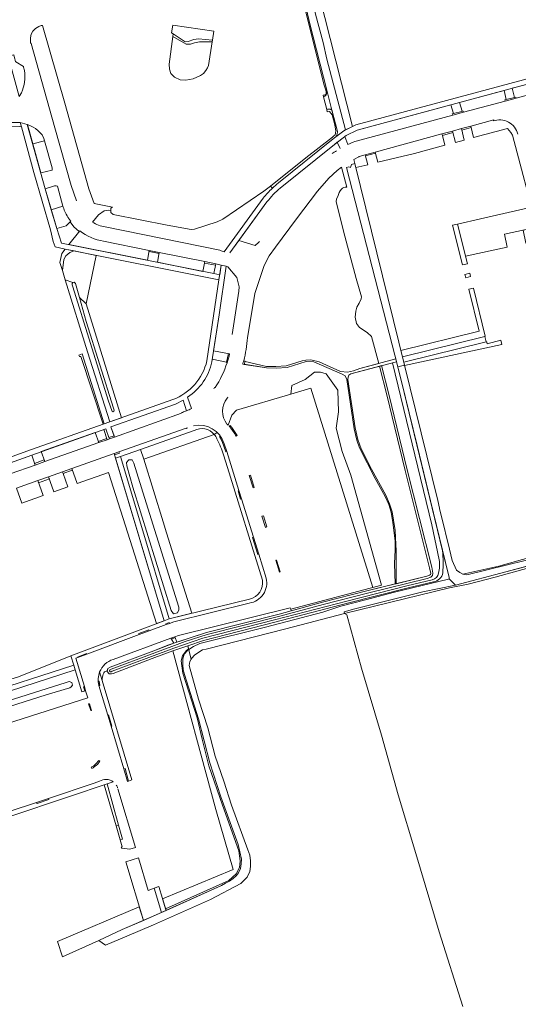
# Model space of a CAD drawing. Header units: metres. Extents: x 209813 to 223847, y 571801 to 587119.
# Tile 42 of 256: x 214078 to 214264, y 572835 to 573203. Entities that reach past the tile are written whole.
import ezdxf

# ---------------------------------------------------------------- set-up
doc = ezdxf.new("R2010")
doc.units = ezdxf.units.M
for name, color, linetype, lineweight in [('B-RO-GR-BEPLANTING_CULTUUR_BOSPLANTSOEN-GV', 8, 'Continuous', 0), ('B-RO-GR-BEPLANTING_CULTUUR_HEESTERS-GV', 8, 'Continuous', 0), ('B-RO-GR-BEPLANTING_CULTUUR_ROOS-GV', 8, 'Continuous', 0), ('B-RO-GR-BEPLANTING_CULTUUR_VASTE PLANTENVAK-GV', 8, 'Continuous', 0), ('B-RO-GR-GRAS-GV', 8, 'Continuous', 0), ('B-RO-GR-GROENVOORZIENING-GV', 8, 'Continuous', 0), ('B-RO-OG-TERREIN_CULTUURSCHEIDING-GV', 8, 'Continuous', 0), ('B-RO-OG-WEG-GV', 8, 'Continuous', 0), ('B-RO-VH-VERHARDING_HALFVERHARDING-GV', 8, 'Continuous', 0), ('B-RO-VH-VERHARDING_OPEN-GV', 8, 'Continuous', 0), ('B-RO-VH-VERHARDING_PUIN-GV', 8, 'Continuous', 0), ('B-RO-VH-VERHARDING_TEGEL-GV', 8, 'Continuous', 0)]:
    doc.layers.add(name, color=color, linetype=linetype, lineweight=lineweight)

msp = doc.modelspace()

# ---------------------------------------------------------------- linework, layer by layer
at = {"layer": 'B-RO-GR-BEPLANTING_CULTUUR_BOSPLANTSOEN-GV', "flags": 128}
for points in [[(214183.874, 573227.5), (214184.62, 573225.497), (214185.304, 573223.018), (214186.82, 573214.073), (214188.48, 573205.36), (214191.251, 573194.766), (214192.715, 573188.478), (214199.665, 573162.015), (214202.304, 573163.319), (214189.81, 573212.58), (214217.87, 573219.95), (214217.189, 573222.846), (214214.13, 573222.95), (214199.96, 573224.96)], [(214179.207, 573063.108), (214186.69, 573065.344), (214209.902, 572990.655), (214213.135, 572991.505), (214201.639, 573032.807), (214198.353, 573041.57), (214196.162, 573050.332), (214197.038, 573056.466), (214196.819, 573064.571), (214192.438, 573070.705), (214190.321, 573071.371), (214188.057, 573071.362), (214184.552, 573068.514), (214179.514, 573066.323)], [(214140.603, 572968.885), (214134.993, 572966.959), (214151.148, 572907.568), (214157.672, 572885.017), (214131.224, 572874.114), (214132.334, 572870.391), (214155.984, 572881.003), (214158.75, 572883.462), (214159.979, 572885.767), (214160.287, 572888.379), (214159.672, 572892.067), (214153.679, 572909.123), (214148.455, 572923.875), (214145.996, 572933.863), (214144.142, 572941.853), (214138.774, 572958.602), (214138.133, 572963.258), (214138.689, 572965.08), (214140.072, 572966.924), (214140.916, 572967.683)], [(214093.721, 572852.362), (214107.38, 572858.47), (214116.07, 572862.57), (214124.002, 572865.992), (214122.488, 572871.047), (214091.935, 572858.174)]]:
    msp.add_lwpolyline(points, close=True, dxfattribs=at)
for points in [[(214235.963, 573004.458), (214220.649, 573067.86), (214218.749, 573075.241), (214217.279, 573074.852), (214231.994, 573014.166), (214234.729, 573001.098)], [(214232.131, 572993.608), (214222.632, 572991.297), (214200.152, 572985.611), (214173.024, 572978.55), (214146.248, 572971.681), (214135.457, 572968.011), (214127.038, 572964.884), (214112.382, 572959.3), (214111.914, 572959.138), (214111.644, 572959.138), (214111.338, 572959.498), (214111.41, 572959.84), (214111.914, 572960.142), (214127.258, 572965.816), (214139.599, 572970.435), (214147.909, 572973.083), (214175.067, 572979.955), (214191.231, 572984.368), (214207.846, 572988.584), (214230.222, 572994.089), (214231.554, 572994.522), (214232.238, 572995.152), (214232.364, 572995.999), (214231.934, 572998.237), (214222.75, 573034.732), (214216.026, 573062.539), (214213.128, 573073.752), (214212.333, 573073.541), (214215.228, 573062.34), (214221.951, 573034.535), (214231.131, 572998.059), (214231.53, 572995.981), (214231.467, 572995.56), (214231.129, 572995.249), (214230.025, 572994.89), (214207.646, 572989.384), (214191.02, 572985.165), (214174.857, 572980.752), (214147.683, 572973.876), (214133.482, 572969.158), (214126.972, 572966.59), (214111.556, 572960.889), (214110.677, 572960.363), (214110.447, 572959.272), (214111.262, 572958.313), (214112.053, 572958.313), (214112.664, 572958.524), (214127.328, 572964.112), (214134.993, 572966.959)], [(214140.603, 572968.885), (214146.483, 572970.889), (214173.23, 572977.751), (214200.357, 572984.812), (214223.082, 572990.56), (214232.527, 572992.857)]]:
    msp.add_lwpolyline(points, dxfattribs=at)
at = {"layer": 'B-RO-GR-BEPLANTING_CULTUUR_BOSPLANTSOEN-GV'}
for points in [[(214234.729, 573001.098, -0.0956736), (214234.441, 572996.015)], [(214232.527, 572992.857, 0.354069), (214236.033, 572996.16)]]:
    msp.add_lwpolyline(points, format="xyb", dxfattribs=at)
msp.add_arc((214231.461, 572996.562), 3.029, 282.7771, 349.50426, dxfattribs=at)
at = {"layer": 'B-RO-GR-BEPLANTING_CULTUUR_HEESTERS-GV', "flags": 128}
for points in [[(214104.94, 573127.507), (214107.177, 573130.237), (214109.383, 573131.698), (214111.112, 573131.967), (214111.831, 573131.89), (214111.831, 573132.695), (214112.395, 573133.118), (214105.539, 573134.422), (214103.623, 573140.022), (214094.592, 573172.048), (214086.21, 573201.182), (214085.812, 573201.094), (214084.945, 573200.805), (214083.652, 573200.009), (214082.683, 573199.069), (214082.058, 573197.844), (214081.735, 573196.522), (214081.716, 573195.311), (214081.8, 573194.704)], [(214081.8, 573194.704), (214082.005, 573194.398), (214090.905, 573162.793), (214097.051, 573141.192), (214098.994, 573135.476)], [(214255.23, 573165.52), (214255.12, 573165.83), (214246.492, 573163.469), (214247.56, 573159.166), (214260.271, 573162.574), (214261.51, 573161.009), (214262.08, 573160.08), (214271.205, 573125.59), (214266.18, 573124.5), (214267.17, 573119.61), (214270.1, 573120.24)], [(214197.671, 573155.075), (214196.581, 573157.392), (214195.514, 573156.561), (214175.235, 573140.276)], [(214170.259, 573135.065), (214159.704, 573120.569)], [(214094.005, 573133.126), (214093.918, 573133.438), (214089.555, 573132.158), (214091.604, 573125.174), (214095.148, 573126.089), (214096.586, 573127.562)], [(214096.586, 573127.562), (214096.821, 573127.803)], [(214165.814, 573118.741), (214159.704, 573120.569), (214156.41, 573116.044)], [(214157.23, 573085.46), (214159.69, 573101.65), (214159.847, 573103.241), (214158.935, 573106.772), (214155.674, 573110.81), (214155.003, 573110.963), (214152.343, 573092.838), (214150.273, 573079.322), (214156.267, 573078.168)], [(214155.347, 573074.861), (214155.11, 573075.123), (214149.79, 573076.162), (214149.643, 573075.205)], [(214150.68, 573065.62), (214150.84, 573065.53)], [(214140.192, 573056.867), (214138.84, 573060.842), (214136.058, 573059.357), (214111.851, 573050.805), (214113.178, 573047.007), (214138.219, 573055.94), (214138.16, 573056.12), (214138.611, 573056.267)], [(214140.527, 573061.979), (214141.991, 573057.716)], [(214143.013, 573049.488), (214122.94, 573042.374), (214124.185, 573038.727), (214150.546, 573047.962)], [(214114.683, 572901.648), (214110.459, 572917.139), (214109.286, 572916.747), (214113.776, 572901.393)], [(214112.752, 572917.906), (214110.459, 572917.139)], [(214115.289, 572896.221), (214116.06, 572893.582), (214115.762, 572893.495), (214115.894, 572893.058), (214118.944, 572892.716), (214121.005, 572893.369), (214114.46, 572915.27)]]:
    msp.add_lwpolyline(points, dxfattribs=at)
for points in [[(214135.201, 573198.026), (214139.666, 573195.035), (214140.813, 573195.13), (214142.87, 573195.876), (214144.659, 573196.114), (214149.892, 573195.669), (214150.368, 573198.987), (214135.031, 573201.268), (214134.562, 573198.382)], [(214149.797, 573195.01), (214145.025, 573195.01), (214143.109, 573194.682), (214141.588, 573194.116), (214139.978, 573194.175), (214135.077, 573197.072), (214133.715, 573186.628), (214133.754, 573184.826), (214134.347, 573183.209), (214135.681, 573181.796), (214137.755, 573180.842), (214139.877, 573180.628), (214142.685, 573181.197), (214145.395, 573182.383), (214146.485, 573183.22), (214147.441, 573184.33), (214147.991, 573185.253), (214148.355, 573186.179)], [(214077.549, 573174.546), (214078.366, 573175.89), (214078.824, 573176.861), (214079.392, 573178.995), (214079.701, 573180.924), (214079.69, 573183.183), (214079.497, 573184.281), (214079.167, 573185.521), (214079.125, 573185.769), (214076.332, 573187.474), (214076.148, 573187.64), (214075.989, 573187.899), (214075.994, 573188.248), (214075.952, 573188.552), (214075.545, 573190.127), (214073.386, 573189.598)], [(214269.474, 573175.53), (214269.405, 573175.767), (214269.754, 573175.869), (214268.828, 573179.461), (214262.07, 573177.638), (214262.935, 573174.167), (214263.371, 573174.276), (214263.462, 573173.912)], [(214243.325, 573169.005), (214243.692, 573169.104), (214243.821, 573168.624), (214259.403, 573172.819), (214259.294, 573173.257), (214259.788, 573173.38), (214259.06, 573176.827), (214242.367, 573172.324)], [(214203.177, 573157.64), (214203.665, 573157.816), (214239.757, 573167.531), (214239.58, 573167.999), (214240.055, 573168.126), (214239.122, 573171.449), (214204.053, 573161.989), (214199.871, 573159.952), (214199.434, 573159.612), (214200.496, 573156.532), (214202.502, 573157.385)], [(214086.764, 573158.879), (214086.09, 573160.189), (214085.45, 573160.967), (214084.67, 573161.748), (214083.657, 573162.532), (214082.711, 573163.105), (214081.717, 573163.587), (214080.613, 573164.01), (214082.61, 573156.79), (214087.022, 573157.994)], [(214235.703, 573160.517), (214210.807, 573153.704), (214211.734, 573149.895), (214225.464, 573153.242), (214236.814, 573156.285), (214235.919, 573159.957)], [(214243.024, 573162.52), (214239.718, 573161.615), (214240.782, 573157.349), (214244.089, 573158.236)], [(214204.785, 573152.056), (214204.579, 573152), (214202.799, 573150.988), (214203.557, 573147.901), (214207.984, 573148.98), (214207.065, 573152.68)], [(214241.614, 573126.758), (214239.73, 573126.318), (214243.466, 573111.481), (214245.274, 573111.927)], [(214093.688, 573109.422), (214094.797, 573105.878), (214097.573, 573104.868), (214098.078, 573104.969), (214098.617, 573104.514), (214100.072, 573099.325), (214102.622, 573096.948), (214106.321, 573115.062), (214098.119, 573116.704), (214096.532, 573116.142), (214094.973, 573114.938), (214094.26, 573113.557)], [(214244.358, 573107.94), (214244.68, 573106.66), (214246.465, 573107.101), (214246.149, 573108.382)], [(214251.807, 573084.627), (214251.965, 573084.817), (214247.52, 573102.829), (214245.74, 573102.39), (214249.65, 573086.64), (214220.371, 573079.387), (214220.957, 573077)], [(214252.255, 573082.727), (214221.419, 573075.118), (214221.725, 573073.873), (214258.177, 573081.692), (214257.79, 573083.24), (214252.68, 573081.92), (214252.508, 573082.616), (214252.294, 573082.565)], [(214085.816, 573041.549), (214087.121, 573037.823), (214107.327, 573044.92), (214105.968, 573048.722)], [(214083.462, 573036.539), (214082.242, 573040.275), (214071.217, 573036.283), (214072.576, 573032.932), (214074.15, 573033.27)], [(214099.218, 573029.614), (214110.994, 573033.804), (214119.914, 573005.505), (214128.959, 572977.158), (214131.792, 572978.227), (214113.026, 573040.845), (214097.221, 573035.234)], [(214093.993, 573033.421), (214093.783, 573034.011), (214088.555, 573032.151), (214090.555, 573026.528), (214095.782, 573028.392)], [(214086.48, 573025.073), (214084.48, 573030.702), (214076.478, 573027.855), (214078.481, 573022.218)], [(214061.505, 572949.913), (214098.037, 572961.631), (214096.832, 572965.04), (214077.295, 572957.177), (214065.344, 572953.551), (214064.777, 572955.222)], [(214115.289, 572896.221), (214116.141, 572896.459), (214114.683, 572901.648), (214113.776, 572901.393)], [(214128.054, 572878.093), (214125.83, 572877.22), (214122.174, 572889.456), (214117.407, 572888.007), (214124.002, 572865.992), (214130.775, 572868.966)]]:
    msp.add_lwpolyline(points, close=True, dxfattribs=at)
at = {"layer": 'B-RO-GR-BEPLANTING_CULTUUR_HEESTERS-GV'}
for points in [[(214264.17, 573160.49, 0.4325927), (214254.886, 573165.41)], [(214194.68, 573153.162, -0.0131801), (214196.269, 573154.229)], [(214096.056, 573128.898, -0.0613031), (214094.005, 573133.126)], [(214096.821, 573127.803, -0.0168643), (214096.056, 573128.898)], [(214165.814, 573118.741, 0.0434513), (214167.527, 573120.306)], [(214149.643, 573075.205, -0.203282), (214140.527, 573061.979)], [(214150.84, 573065.53, 0.0672856), (214155.347, 573074.861)], [(214150.353, 573065.132, 0.0061378), (214150.68, 573065.62)], [(214138.611, 573056.267, 0.0177887), (214140.192, 573056.867)], [(214150.546, 573047.962, 0.3589342), (214143.013, 573049.488)], [(214114.364, 572915.626, 0.0649036), (214113.866, 572916.7)]]:
    msp.add_lwpolyline(points, format="xyb", dxfattribs=at)
at = {"layer": 'B-RO-GR-BEPLANTING_CULTUUR_ROOS-GV', "flags": 128}
msp.add_lwpolyline([(214174.552, 573142.276), (214194.369, 573158.18), (214195.973, 573159.397), (214196.506, 573160.394), (214196.604, 573161.462), (214194.52, 573169.513), (214194.057, 573169.753), (214193.569, 573169.807), (214193.24, 573169.812), (214192.94, 573169.794), (214192.627, 573169.627), (214192.835, 573168.808), (214193.663, 573168.946), (214194.644, 573167.738), (214195.636, 573163.928), (214196.034, 573161.538), (214195.767, 573160.205), (214195.194, 573159.684), (214194.837, 573159.293), (214184.819, 573151.64), (214171.52, 573141.017), (214172.278, 573140.2)], dxfattribs=at)
for points in [[(214085.619, 573145.909), (214089.847, 573146.971), (214089.873, 573147.157), (214089.882, 573147.877), (214087.022, 573157.994), (214082.61, 573156.79)], [(214091.817, 573140.952), (214091.432, 573141.053), (214090.781, 573141.087), (214087.247, 573140.023), (214089.555, 573132.158), (214093.918, 573133.438)], [(214111.115, 573046.801), (214109.979, 573050.149), (214109.162, 573049.858), (214110.432, 573046.027), (214111.275, 573046.328)]]:
    msp.add_lwpolyline(points, close=True, dxfattribs=at)
at = {"layer": 'B-RO-GR-BEPLANTING_CULTUUR_VASTE PLANTENVAK-GV', "flags": 128}
msp.add_lwpolyline([(214100.261, 573124.274), (214096.076, 573119.101), (214125.493, 573113.217), (214126.231, 573116.902), (214109.115, 573120.365)], dxfattribs=at)
at = {"layer": 'B-RO-GR-BEPLANTING_CULTUUR_VASTE PLANTENVAK-GV'}
msp.add_lwpolyline([(214109.115, 573120.365, -0.1280393), (214100.261, 573124.274)], format="xyb", dxfattribs=at)
at = {"layer": 'B-RO-GR-BEPLANTING_CULTUUR_VASTE PLANTENVAK-GV', "flags": 128}
for points in [[(214129.241, 573112.468), (214146.283, 573109.059), (214147.012, 573112.697), (214129.977, 573116.144)], [(214151.072, 573111.863), (214150.348, 573108.246), (214152.602, 573107.759), (214153.102, 573111.398)]]:
    msp.add_lwpolyline(points, close=True, dxfattribs=at)
at = {"layer": 'B-RO-GR-GRAS-GV', "flags": 128}
msp.add_lwpolyline([(214274.147, 572999.621), (214255.692, 572994.58), (214245.599, 572991.991), (214238.572, 572990.57), (214199.301, 572980.939), (214200.195, 572980.474), (214205.636, 572960.423), (214213.104, 572935.432), (214219.355, 572913.059), (214225.963, 572891.114), (214234.642, 572861.772), (214243.589, 572833.768)], dxfattribs=at)
at = {"layer": 'B-RO-GR-GROENVOORZIENING-GV', "flags": 128}
msp.add_lwpolyline([(214111.433, 573052.695), (214115.769, 573054.225), (214102.622, 573096.948), (214100.072, 573099.325), (214102.572, 573090.329), (214112.845, 573057.832), (214113.047, 573057.107), (214112.895, 573056.737), (214112.626, 573056.518), (214112.306, 573056.534), (214110.858, 573060.797), (214097.573, 573103.318), (214097.371, 573103.992), (214097.405, 573104.514), (214097.573, 573104.868), (214094.797, 573105.878), (214103.105, 573078.88)], close=True, dxfattribs=at)
msp.add_lwpolyline([(214272.568, 573000), (214259.6, 572996.52), (214240.87, 572991.54), (214228.58, 572989.03), (214218.07, 572986.38), (214203.15, 572982.65), (214199.125, 572981.594), (214199.301, 572980.939), (214238.572, 572990.57), (214245.599, 572991.991), (214255.692, 572994.58), (214274.147, 572999.621)], dxfattribs=at)
at = {"layer": 'B-RO-OG-TERREIN_CULTUURSCHEIDING-GV', "flags": 128}
for points in [[(214191.265, 573174.988), (214191.406, 573174.431), (214191.873, 573174.655), (214192.417, 573175.182), (214192.584, 573175.389), (214192.634, 573175.645), (214192.662, 573175.971), (214192.676, 573176.862), (214186.328, 573201.783), (214182.092, 573220.132), (214180.772, 573225.137), (214180.059, 573227.268), (214179.698, 573227.995), (214179.59, 573228.177), (214178.585, 573228.324), (214179.4, 573226.835), (214180.076, 573225.334), (214180.82, 573222.225), (214184.765, 573206.116), (214191.612, 573178.828), (214192.216, 573177.258), (214192.389, 573176.371), (214192.374, 573175.393), (214192.021, 573175.165)], [(214260.131, 573118.096), (214259.144, 573122.973), (214271.205, 573125.59), (214269.21, 573133.13), (214250.15, 573128.75), (214241.614, 573126.758), (214244.59, 573114.7)], [(214109.369, 573051.981), (214101.165, 573078.183), (214099.867, 573077.695), (214100.091, 573077.167), (214100.629, 573077.167), (214108.917, 573051.821)], [(214212.333, 573073.541), (214201.641, 573070.708), (214200.89, 573070.147), (214200.658, 573069.404), (214200.534, 573068.568), (214203.209, 573050.433), (214204.305, 573046.072), (214205.527, 573042.583), (214209.333, 573035.054), (214214.69, 573025.224), (214216.166, 573021.964), (214217.129, 573019.07), (214218.235, 573011.998), (214218.598, 573004.298), (214218.665, 572992.095), (214230.025, 572994.89), (214231.129, 572995.249), (214231.467, 572995.56), (214231.53, 572995.981), (214231.131, 572998.059), (214221.951, 573034.535), (214215.228, 573062.34)], [(214131.47, 573015.239), (214124.185, 573038.727), (214122.94, 573042.374), (214115.401, 573039.702), (214123.016, 573014.361), (214133.625, 572978.914), (214142.136, 572981.018), (214135.961, 573000.765), (214132.678, 573011.166)], [(214134.421, 572982.045), (214120.126, 573028.308), (214117.843, 573036.28), (214117.669, 573037.504), (214118.614, 573038.45), (214119.849, 573038.495), (214120.479, 573037.278), (214124.466, 573024.412), (214137.271, 572983.334), (214137.271, 572982.315), (214136.802, 572981.219), (214135.236, 572980.858)], [(214140.986, 572967.414), (214140.916, 572967.683), (214140.072, 572966.924), (214138.689, 572965.08), (214138.133, 572963.258), (214138.774, 572958.602), (214144.142, 572941.853), (214145.996, 572933.863), (214148.455, 572923.875), (214153.679, 572909.123), (214159.672, 572892.067), (214160.287, 572888.379), (214159.979, 572885.767), (214158.75, 572883.462), (214155.984, 572881.003), (214132.334, 572870.391), (214132.525, 572869.75), (214153.28, 572879.05), (214154.79, 572879.99), (214156.19, 572880.71), (214157.62, 572881.77), (214158.83, 572882.82), (214159.65, 572883.8), (214160.36, 572885.5), (214160.65, 572887.25), (214160.69, 572888.99), (214159.5, 572894.48), (214153.01, 572912.31), (214148.82, 572924.98), (214144.63, 572941.51), (214139.36, 572958.11), (214138.95, 572959.9), (214138.76, 572961.81), (214138.78, 572963.98), (214139.29, 572965.69), (214140.47, 572967.06)], [(214098.494, 572959.806), (214064.175, 572948.799), (214061.744, 572947.412), (214061.667, 572947.252), (214062.345, 572946.815), (214062.915, 572946.12), (214063.987, 572945.468), (214064.64, 572945.534), (214065.755, 572945.843), (214095.143, 572955.151), (214096.208, 572955.427), (214097.218, 572955.12), (214097.541, 572954.151), (214097.043, 572953.432), (214096.444, 572953.132), (214087.598, 572950.484), (214065.542, 572943.539), (214065.163, 572943.384), (214065.199, 572942.933), (214066.487, 572937.576), (214103.196, 572949.334), (214102.398, 572952.023), (214100.941, 572951.588)]]:
    msp.add_lwpolyline(points, close=True, dxfattribs=at)
for points in [[(214198.185, 573148.089), (214196.526, 573146.848), (214193.38, 573143.985), (214189.222, 573139.051), (214181.363, 573128.716), (214173.4, 573118.16), (214171.11, 573114.854), (214169.156, 573111.24), (214165.69, 573100.75), (214163, 573084.21)], [(214200.149, 573140.56), (214198.185, 573148.089)], [(214172.278, 573140.2), (214171.52, 573141.017), (214169.103, 573139.087), (214153.766, 573128.554), (214151.634, 573127.574), (214143.175, 573124.815), (214141.886, 573124.747), (214132.863, 573126.426), (214112.715, 573130.299), (214111.831, 573131.085), (214111.831, 573131.89), (214111.112, 573131.967), (214109.383, 573131.698), (214107.177, 573130.237), (214104.94, 573127.507)], [(214154.266, 573116.427), (214168.855, 573136.49)], [(214161.547, 573075.593), (214162.111, 573075.309), (214170.146, 573073.452), (214173.537, 573073.407), (214177.468, 573073.739), (214183.437, 573075.62), (214184.749, 573075.871), (214186.669, 573075.959), (214189.797, 573075.246), (214197.795, 573071.613), (214200.445, 573071.322), (214202.582, 573071.798), (214205.001, 573072.639), (214212.072, 573074.549), (214209.422, 573084.686), (214207.765, 573086.149), (214204.91, 573088.056), (214203.732, 573089.537), (214203.222, 573091.946), (214203.524, 573094.218), (214203.879, 573095.626), (214204.734, 573097.106), (214205.463, 573098.74), (214205.601, 573099.524), (214203.638, 573106.333), (214199.459, 573122.257), (214196.173, 573135.056), (214196.34, 573136.265), (214196.782, 573137.15)], [(214109.675, 573125.68), (214152.672, 573116.956)], [(214200.15, 573068.511), (214199.507, 573069.89), (214198.345, 573070.569), (214187.85, 573075.162), (214184.903, 573075.332), (214177.816, 573073.102), (214173.702, 573072.764), (214170.05, 573072.91), (214161.737, 573074.211), (214161.197, 573074.345)], [(214155.377, 573051.8), (214155.693, 573051.431), (214157.144, 573055.155), (214158.895, 573057.037), (214179.207, 573063.108), (214179.514, 573066.323), (214184.552, 573068.514), (214188.057, 573071.362), (214190.321, 573071.371), (214192.438, 573070.705), (214196.819, 573064.571), (214197.038, 573056.466), (214196.162, 573050.332), (214198.353, 573041.57), (214201.639, 573032.807), (214213.135, 572991.505), (214179.15, 572982.573), (214179.315, 572981.969), (214191.02, 572985.165), (214207.646, 572989.384), (214218.261, 572991.996), (214218.038, 572999.65), (214218.282, 573004.81), (214218.194, 573008.114), (214217.418, 573015.015), (214216.705, 573018.848), (214215.89, 573021.701), (214214.479, 573024.8), (214210.788, 573031.523), (214204.903, 573042.987), (214203.878, 573045.912), (214202.86, 573050.139), (214200.15, 573068.511)], [(214155.51, 573062), (214155.65, 573061.89)], [(214179.15, 572982.573), (214178.985, 572983.109), (214164.3, 572979.43), (214137.1, 572972.74), (214135.818, 572972.266), (214135.937, 572971.966), (214136.476, 572970.211), (214147.683, 572973.876), (214174.857, 572980.752), (214179.315, 572981.969)], [(214107.653, 572959.088), (214108.601, 572955.911), (214108.643, 572956.726), (214108.692, 572957.089), (214108.834, 572957.709), (214109.023, 572958.252), (214109.246, 572958.736), (214109.457, 572959.105), (214110.49, 572959.475), (214110.677, 572960.363), (214111.556, 572960.889), (214126.972, 572966.59), (214135.402, 572969.833), (214134.474, 572971.388), (214134.343, 572971.721), (214112.69, 572963.72)]]:
    msp.add_lwpolyline(points, dxfattribs=at)
at = {"layer": 'B-RO-OG-TERREIN_CULTUURSCHEIDING-GV'}
for points in [[(214196.782, 573137.15, -0.1298032), (214198.094, 573139.803)], [(214198.094, 573139.803, -0.2305167), (214200.149, 573140.56)], [(214104.94, 573127.507, 0.0942149), (214109.675, 573125.68)], [(214152.672, 573116.956, 0.0318214), (214154.266, 573116.427)], [(214163, 573084.21, -0.0463366), (214161.547, 573075.593)], [(214155.399, 573061.596, 0.3477829), (214155.292, 573051.887)], [(214155.65, 573061.89, 0.0120464), (214155.399, 573061.596)], [(214112.69, 572963.72, 0.2280425), (214107.653, 572959.088)]]:
    msp.add_lwpolyline(points, format="xyb", dxfattribs=at)
at = {"layer": 'B-RO-OG-WEG-GV', "flags": 128}
msp.add_lwpolyline([(214094.738, 573117.381), (214093.451, 573115.77), (214092.763, 573112.379), (214093.688, 573109.422), (214094.26, 573113.557), (214094.973, 573114.938), (214096.532, 573116.142), (214098.119, 573116.704)], close=True, dxfattribs=at)
for points in [[(214232.527, 572992.857), (214223.082, 572990.56), (214200.357, 572984.812), (214173.23, 572977.751), (214146.483, 572970.889), (214140.603, 572968.885), (214140.986, 572967.414), (214142.71, 572968.6), (214145.16, 572969.67), (214169.68, 572975.84), (214191.13, 572981.43), (214197.93, 572983.71), (214207.07, 572986.08), (214217.94, 572988.9), (214238.15, 572993.83), (214238.5, 572993.98), (214238.49, 572994.4), (214235.963, 573004.458)], [(214269.82, 573002.259), (214256.975, 572998.709), (214243.6, 572995.68), (214245.01, 572995.44), (214281.545, 573004.447)]]:
    msp.add_lwpolyline(points, dxfattribs=at)
at = {"layer": 'B-RO-OG-WEG-GV'}
msp.add_lwpolyline([(214235.963, 573004.458, -0.045556), (214236.033, 572996.16)], format="xyb", dxfattribs=at)
at = {"layer": 'B-RO-VH-VERHARDING_HALFVERHARDING-GV', "flags": 128}
msp.add_lwpolyline([(214149.892, 573195.669), (214144.659, 573196.114), (214142.87, 573195.876), (214140.813, 573195.13), (214139.666, 573195.035), (214135.201, 573198.026), (214135.077, 573197.072), (214139.978, 573194.175), (214141.588, 573194.116), (214143.109, 573194.682), (214145.025, 573195.01), (214149.797, 573195.01)], close=True, dxfattribs=at)
at = {"layer": 'B-RO-VH-VERHARDING_HALFVERHARDING-GV'}
msp.add_lwpolyline([(214161.547, 573075.593, -0.0063595), (214161.197, 573074.345)], format="xyb", dxfattribs=at)
at = {"layer": 'B-RO-VH-VERHARDING_HALFVERHARDING-GV', "flags": 128}
for points in [[(214161.197, 573074.345), (214161.737, 573074.211), (214162.142, 573075.4), (214161.547, 573075.593)], [(214161.786, 573074.354), (214170.05, 573072.91), (214173.702, 573072.764), (214177.816, 573073.102), (214184.903, 573075.332), (214187.85, 573075.162), (214198.345, 573070.569), (214199.507, 573069.89), (214200.15, 573068.511), (214200.534, 573068.568), (214200.658, 573069.404), (214200.89, 573070.147), (214201.641, 573070.708), (214218.749, 573075.241), (214218.482, 573076.28), (214205.001, 573072.639), (214202.582, 573071.798), (214200.445, 573071.322), (214197.795, 573071.613), (214189.797, 573075.246), (214186.669, 573075.959), (214184.749, 573075.871), (214183.437, 573075.62), (214177.468, 573073.739), (214173.537, 573073.407), (214170.146, 573073.452), (214162.111, 573075.309)], [(214200.15, 573068.511), (214202.86, 573050.139), (214203.878, 573045.912), (214204.903, 573042.987), (214210.788, 573031.523), (214214.479, 573024.8), (214215.89, 573021.701), (214216.705, 573018.848), (214217.418, 573015.015), (214218.194, 573008.114), (214218.282, 573004.81), (214218.038, 572999.65), (214218.261, 572991.996), (214218.665, 572992.095), (214218.598, 573004.298), (214218.235, 573011.998), (214217.129, 573019.07), (214216.166, 573021.964), (214214.69, 573025.224), (214209.333, 573035.054), (214205.527, 573042.583), (214204.305, 573046.072), (214203.209, 573050.433), (214200.534, 573068.568)]]:
    msp.add_lwpolyline(points, dxfattribs=at)
at = {"layer": 'B-RO-VH-VERHARDING_OPEN-GV', "flags": 128}
for points in [[(214158.692, 573047.335), (214159.152, 573047.647), (214157.143, 573050.617), (214156.48, 573051.39), (214156.073, 573051.042)], [(214156.073, 573051.042), (214156.48, 573050.68)]]:
    msp.add_lwpolyline(points, dxfattribs=at)
at = {"layer": 'B-RO-VH-VERHARDING_OPEN-GV'}
msp.add_lwpolyline([(214156.48, 573050.68, -0.0450916), (214158.692, 573047.335)], format="xyb", dxfattribs=at)
at = {"layer": 'B-RO-VH-VERHARDING_OPEN-GV', "flags": 128}
for points in [[(214165.079, 573028.031), (214165.439, 573028.13), (214164.139, 573032.807), (214163.635, 573032.667)], [(214169.701, 573013.201), (214170.246, 573013.373), (214168.923, 573017.561), (214168.394, 573017.394)], [(214174.927, 572996.431), (214175.205, 572996.519), (214173.804, 573000.938), (214173.54, 573000.88)], [(214104.585, 572944.659), (214103.839, 572947.171), (214103.53, 572947.07), (214104.345, 572944.581)]]:
    msp.add_lwpolyline(points, close=True, dxfattribs=at)
at = {"layer": 'B-RO-VH-VERHARDING_PUIN-GV', "flags": 128}
for points in [[(214194.583, 573169.415), (214196.604, 573161.462), (214196.506, 573160.394), (214195.973, 573159.397), (214198.973, 573161.673), (214199.665, 573162.015), (214192.715, 573188.478), (214191.251, 573194.766), (214188.48, 573205.36), (214186.22, 573217.46), (214185.304, 573223.018), (214184.975, 573224.327), (214181.071, 573224.131), (214182.092, 573220.132), (214186.328, 573201.783), (214192.676, 573176.862)], [(214219.238, 573073.342), (214220.649, 573067.86), (214226.429, 573043.896), (214231.467, 573023.112), (214237.037, 573000), (214238.49, 572994.4), (214238.5, 572993.98)], [(214240.87, 572991.54), (214259.6, 572996.52), (214273.904, 573000.331), (214275.68, 573000.699), (214276.496, 573000.803), (214277.265, 573000.792), (214278.031, 573000.64), (214279.029, 573000.368), (214279.633, 573000), (214280.332, 572999.38), (214283.168, 573002.937), (214282.895, 573004.874), (214281.545, 573004.447), (214245.01, 572995.44), (214243.6, 572995.68), (214242.4, 572996.25), (214241.18, 572997.15), (214239.531, 573000.79), (214238.595, 573005.02), (214235.508, 573017.809), (214234.821, 573020.079), (214234.825, 573020.358), (214234.159, 573023.21), (214221.724, 573073.879)], [(214141.912, 572963.851), (214142.13, 572964.25), (214143.16, 572965.38), (214144.75, 572966.52), (214146.13, 572967.28), (214147.5, 572967.65), (214177.38, 572975.15), (214199.301, 572980.939), (214199.125, 572981.594), (214203.15, 572982.65), (214218.07, 572986.38), (214228.58, 572989.03), (214240.87, 572991.54), (214238.5, 572993.98), (214238.15, 572993.83), (214217.94, 572988.9), (214207.07, 572986.08), (214197.93, 572983.71), (214191.13, 572981.43), (214169.68, 572975.84), (214145.16, 572969.67), (214142.71, 572968.6), (214140.986, 572967.414), (214141.3, 572966.205)], [(214140.986, 572967.414), (214140.47, 572967.06), (214139.29, 572965.69), (214138.78, 572963.98), (214138.76, 572961.81), (214138.95, 572959.9), (214139.36, 572958.11), (214144.63, 572941.51), (214148.82, 572924.98), (214153.01, 572912.31), (214159.5, 572894.48), (214160.69, 572888.99), (214160.65, 572887.25), (214160.36, 572885.5), (214159.65, 572883.8), (214158.83, 572882.82), (214157.62, 572881.77), (214156.19, 572880.71), (214154.79, 572879.99), (214153.28, 572879.05), (214127.66, 572867.57), (214116.07, 572862.57), (214107.38, 572858.47), (214109.89, 572856.76), (214117.86, 572860.08), (214127.79, 572864.35), (214149.13, 572873.87), (214160.51, 572879.84), (214162.87, 572882.17), (214163.83, 572884.38), (214164.14, 572886.21), (214164.12, 572888.35), (214163.81, 572890.5), (214163.11, 572892.5), (214157.04, 572909.18), (214154.07, 572918.2), (214150.91, 572927.54), (214148.14, 572938.1), (214144.69, 572948.85), (214141.1, 572961.52), (214141.42, 572962.95), (214141.912, 572963.851), (214141.3, 572966.205)]]:
    msp.add_lwpolyline(points, dxfattribs=at)
for points in [[(214191.406, 573174.431), (214192.627, 573169.627), (214192.94, 573169.794), (214193.24, 573169.812), (214193.569, 573169.807), (214194.057, 573169.753), (214194.583, 573169.415), (214192.676, 573176.862), (214192.662, 573175.971), (214192.634, 573175.645), (214192.584, 573175.389), (214192.417, 573175.182), (214191.873, 573174.655)], [(214203.166, 573149.494), (214201.92, 573149.064), (214201.465, 573148.001), (214200.929, 573148.231), (214200.023, 573147.997), (214219.238, 573073.342), (214221.724, 573073.879)]]:
    msp.add_lwpolyline(points, close=True, dxfattribs=at)
at = {"layer": 'B-RO-VH-VERHARDING_TEGEL-GV', "flags": 128}
for points in [[(214271.414, 573182.158), (214203.468, 573163.894), (214198.973, 573161.673), (214195.973, 573159.397)], [(214175.235, 573140.276), (214195.514, 573156.561), (214199.871, 573159.952), (214204.053, 573161.989), (214271.892, 573180.288)], [(214025.887, 573138.215), (214025.365, 573140.37), (214025.376, 573141.092), (214025.536, 573142.37), (214025.932, 573143.902), (214027.014, 573146.098), (214027.514, 573146.789), (214028.009, 573147.2), (214028.459, 573147.706), (214028.979, 573148.164), (214029.707, 573148.549), (214030.154, 573148.844), (214034.93, 573150.448), (214036.848, 573150.954), (214037.645, 573151.291), (214074.331, 573163.444), (214074.658, 573163.486), (214077.498, 573163.372), (214078.404, 573163.195), (214077.916, 573164.786), (214072.883, 573164.809), (214071.574, 573164.395), (214050.947, 573157.417)], [(214152.602, 573107.759), (214150.348, 573108.246), (214093.318, 573119.653), (214091.604, 573125.174), (214087.247, 573140.023), (214080.513, 573164.048), (214077.916, 573164.786)], [(214078.404, 573163.195), (214083.009, 573146.144), (214089.223, 573124.62), (214090.275, 573120.25), (214090.97, 573118.203), (214094.738, 573117.381), (214152.284, 573105.852)], [(214195.973, 573159.397), (214194.369, 573158.18), (214174.552, 573142.276)], [(214156.41, 573116.044), (214170.259, 573135.065)], [(214096.821, 573127.803), (214096.586, 573127.562), (214098.025, 573125.679), (214100.044, 573124.005), (214100.261, 573124.274)], [(214149.643, 573075.205), (214152.343, 573092.838), (214155.003, 573110.963), (214153.102, 573111.398), (214152.284, 573105.852), (214147.795, 573075.569)], [(214156.267, 573078.168), (214155.839, 573078.25), (214155.11, 573075.123)], [(214155.11, 573075.123), (214155.347, 573074.861)], [(214135.035, 573061.024), (214111.433, 573052.695), (214108.917, 573051.821), (214082.138, 573042.304), (214067.491, 573037.078), (214062.365, 573035.034)], [(214113.023, 573047.451), (214111.851, 573050.805), (214136.058, 573059.357), (214138.84, 573060.842), (214140.192, 573056.867)], [(214065.765, 573034.309), (214082.242, 573040.275), (214109.979, 573050.149), (214111.115, 573046.801)], [(214140.12, 573050.2), (214140.062, 573050.375), (214114.85, 573041.488)], [(214122.94, 573042.374), (214143.013, 573049.488)], [(214151.68, 573048.721), (214150.546, 573047.962)], [(214154.876, 573041.535), (214153.45, 573045.329), (214152.559, 573047.112), (214152.852, 573047.329)], [(214115.029, 573040.965), (214114.85, 573041.488), (214113.026, 573040.845), (214113.179, 573040.335)], [(214115.401, 573039.702), (214122.94, 573042.374)], [(214154.876, 573041.535), (214155.198, 573041.656), (214154.184, 573044.526)], [(214159.765, 573026.988), (214155.198, 573041.656)], [(214115.029, 573040.965), (214113.179, 573040.335), (214113.564, 573039.051)], [(214154.028, 573040.379), (214155.478, 573035.562), (214168.547, 572993.454)], [(214164.804, 573009.36), (214165.212, 573009.489), (214160.748, 573023.827)], [(214164.804, 573009.36), (214166.78, 573003.075), (214167.17, 573003.198), (214165.212, 573009.489)], [(214169.99, 572994.14), (214167.17, 573003.198)], [(214163.737, 572986.358), (214133.625, 572978.914)], [(214133.761, 572977.25), (214135.42, 572977.87), (214163.66, 572984.85)], [(214131.792, 572978.227), (214096.832, 572965.04), (214098.037, 572961.631)], [(214126.222, 572974.43), (214132.545, 572976.795)], [(214102.882, 572965.701), (214122.495, 572973.036)], [(214135.937, 572971.966), (214135.818, 572972.266), (214134.343, 572971.721), (214134.474, 572971.388)], [(214101.93, 572953.599), (214098.79, 572964.17), (214099.426, 572964.408)], [(214098.494, 572959.806), (214100.941, 572951.588), (214102.093, 572951.932)], [(214108.601, 572955.911), (214107.653, 572959.088)], [(214107.404, 572953.967), (214107.754, 572954.042), (214107.42, 572955.599), (214107.112, 572955.599)], [(214107.404, 572953.967), (214110.714, 572942.878)], [(214118.412, 572918.183), (214119.727, 572918.612), (214108.601, 572955.911)], [(214111.006, 572942.987), (214110.714, 572942.878), (214111.958, 572938.706)], [(214111.006, 572942.987), (214112.228, 572938.785), (214111.958, 572938.706), (214116.704, 572922.796)], [(214107.719, 572925.64), (214107.372, 572925.865), (214106.259, 572924.601), (214105.445, 572923.916), (214104.505, 572923.338), (214104.738, 572922.958)], [(214024.939, 572888.517), (214056.838, 572899.212), (214112.752, 572917.906)], [(214107.57, 572918.1), (214105.65, 572917.43), (214088.539, 572911.709)], [(214084.066, 572910.214), (214073.827, 572906.791)]]:
    msp.add_lwpolyline(points, dxfattribs=at)
for points in [[(214262.935, 573174.167), (214259.294, 573173.257), (214259.403, 573172.819), (214263.462, 573173.912), (214263.371, 573174.276)], [(214243.821, 573168.624), (214243.692, 573169.104), (214239.58, 573167.999), (214239.757, 573167.531)], [(214246.492, 573163.469), (214243.024, 573162.52), (214243.181, 573161.962), (214246.642, 573162.931)], [(214239.718, 573161.615), (214235.703, 573160.517), (214235.919, 573159.957), (214239.867, 573161.102)], [(214210.807, 573153.704), (214207.065, 573152.68), (214207.158, 573152.369), (214210.911, 573153.27)], [(214129.977, 573116.144), (214126.231, 573116.902), (214126.148, 573116.489), (214129.889, 573115.705)], [(214150.97, 573111.352), (214151.072, 573111.863), (214147.012, 573112.697), (214146.911, 573112.192)], [(214251.807, 573084.627), (214220.957, 573077), (214221.419, 573075.118), (214252.255, 573082.727)], [(214107.327, 573044.92), (214110.432, 573046.027), (214110.283, 573046.478), (214107.153, 573045.406)], [(214113.178, 573047.007), (214113.023, 573047.451), (214111.115, 573046.801), (214111.275, 573046.328)], [(214083.267, 573037.136), (214083.462, 573036.539), (214087.121, 573037.823), (214086.88, 573038.511)], [(214131.792, 572978.227), (214133.625, 572978.914), (214123.016, 573014.361), (214115.401, 573039.702), (214113.564, 573039.051)], [(214093.783, 573034.011), (214093.993, 573033.421), (214097.423, 573034.666), (214097.221, 573035.234)], [(214084.48, 573030.702), (214084.791, 573029.827), (214088.827, 573031.387), (214088.555, 573032.151)], [(214160.748, 573023.827), (214159.765, 573026.988), (214159.455, 573026.899), (214160.364, 573023.717)], [(214133.761, 572977.25), (214133.616, 572977.602), (214132.38, 572977.093), (214132.545, 572976.795)], [(214122.495, 572973.036), (214126.222, 572974.43), (214126.095, 572974.779), (214122.328, 572973.411)], [(214135.937, 572971.966), (214134.474, 572971.388), (214135.402, 572969.833), (214136.476, 572970.211)], [(214102.882, 572965.701), (214102.779, 572965.969), (214099.34, 572964.651), (214099.426, 572964.408)], [(214061.744, 572947.412), (214064.175, 572948.799), (214098.494, 572959.806), (214098.037, 572961.631), (214061.505, 572949.913), (214060.585, 572947.955)], [(214101.93, 572953.599), (214101.645, 572953.518), (214102.093, 572951.932), (214102.398, 572952.023)], [(214118.412, 572918.183), (214117.152, 572922.941), (214116.704, 572922.796), (214118.11, 572918.084)], [(214084.066, 572910.214), (214084.225, 572909.778), (214088.638, 572911.296), (214088.539, 572911.709)], [(214129.852, 572878.713), (214128.054, 572878.093), (214130.775, 572868.966), (214132.525, 572869.75)]]:
    msp.add_lwpolyline(points, close=True, dxfattribs=at)
at = {"layer": 'B-RO-VH-VERHARDING_TEGEL-GV'}
for points in [[(214174.552, 573142.276, 0.0164758), (214172.278, 573140.2)], [(214172.278, 573140.2, 0.0267506), (214168.855, 573136.49)], [(214170.259, 573135.065, -0.0476183), (214175.235, 573140.276)], [(214147.795, 573075.569, -0.2474573), (214135.035, 573061.024)], [(214155.347, 573074.861, 0.0224091), (214156.267, 573078.168)], [(214140.192, 573056.867, 0.0222865), (214141.991, 573057.716)], [(214140.523, 573050.419, 0.0123697), (214140.12, 573050.2)], [(214154.184, 573044.526, 0.3989149), (214142.75, 573051.224)], [(214150.546, 573047.962, -0.0780873), (214151.502, 573046.302)], [(214151.502, 573046.302, -0.0550378), (214154.028, 573040.379)], [(214163.66, 572984.85, 0.4382454), (214169.99, 572994.14)], [(214168.547, 572993.454, -0.403974), (214163.737, 572986.358)], [(214107.653, 572959.088, 0.1607859), (214107.354, 572954.146)], [(214104.738, 572922.958, 0.1421927), (214107.719, 572925.64)], [(214112.752, 572917.906, 0.3126159), (214107.57, 572918.1)]]:
    msp.add_lwpolyline(points, format="xyb", dxfattribs=at)

doc.saveas('drawing.dxf')
